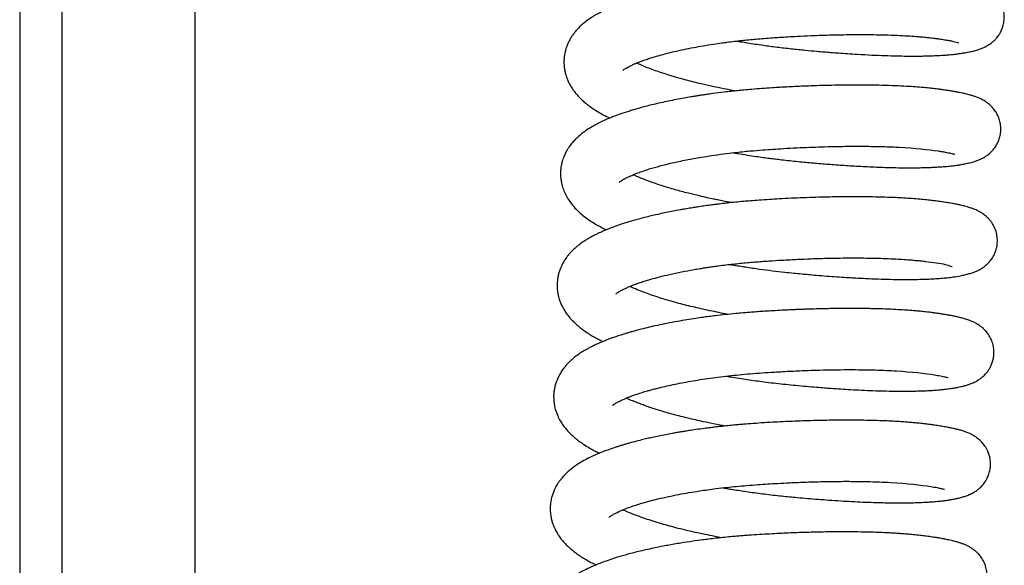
# Model space of a CAD drawing. Header units: inches. Extents: x 0 to 77643, y -44170 to 0.
# Tile 236 of 256: x 75413.5 to 75419.11, y -39659.9 to -39656.79. Entities that reach past the tile are written whole.
import ezdxf

# ---------------------------------------------------------------- set-up
doc = ezdxf.new("R2010")
doc.units = ezdxf.units.IN
doc.header["$MEASUREMENT"] = 0
doc.layers.add('FAKRO LOFT LADDERS', color=7, linetype='Continuous')

msp = doc.modelspace()

# ---------------------------------------------------------------- linework, layer by layer
at = {"layer": 'FAKRO LOFT LADDERS', "color": 7, "linetype": 'Continuous'}
for p, q in [((75413.74535, -39669.46651), (75413.74535, -39654.59972)), ((75414.50407, -39669.48233), (75414.50407, -39654.58923)), ((75413.50407, -39654.69864), (75413.50407, -39669.31737))]:
    msp.add_line(p, q, dxfattribs=at)
for points, knots in [([(75417.58936, -39656.91484), (75417.59692, -39656.91614), (75417.61726, -39656.9196), (75417.6521, -39656.92531), (75417.69541, -39656.93203), (75417.75153, -39656.94022), (75417.82049, -39656.94943), (75417.90013, -39656.95884), (75417.97594, -39656.9665), (75418.03844, -39656.97224), (75418.08691, -39656.9764), (75418.12838, -39656.97976), (75418.1728, -39656.98315), (75418.22382, -39656.98673), (75418.28712, -39656.99073), (75418.35942, -39656.99459), (75418.43396, -39656.99765), (75418.4998, -39656.99951), (75418.54836, -39657.00028), (75418.58378, -39657.0005), (75418.6097, -39657.00049), (75418.63471, -39657.0003), (75418.65918, -39656.99993), (75418.687, -39656.99928), (75418.72053, -39656.99813), (75418.7513, -39656.99656), (75418.7739, -39656.99507), (75418.78785, -39656.99402), (75418.80057, -39656.99297), (75418.81511, -39656.99163), (75418.83199, -39656.98987), (75418.85327, -39656.98732), (75418.87537, -39656.98408), (75418.8959, -39656.98058), (75418.91603, -39656.97672), (75418.93756, -39656.97192), (75418.96267, -39656.96509), (75418.98941, -39656.95571), (75419.01272, -39656.9444), (75419.02974, -39656.9339), (75419.04265, -39656.92452), (75419.05496, -39656.91407), (75419.06942, -39656.89931), (75419.08172, -39656.88344), (75419.09424, -39656.86289), (75419.1048, -39656.83878), (75419.11191, -39656.81111), (75419.11475, -39656.78143), (75419.11275, -39656.75337), (75419.1066, -39656.72708), (75419.09905, -39656.70695), (75419.08844, -39656.68617), (75419.07367, -39656.66461), (75419.05811, -39656.64803), (75419.04507, -39656.63674), (75419.03718, -39656.63064), (75419.0297, -39656.62535), (75419.02148, -39656.62), (75419.01127, -39656.6141), (75419.00289, -39656.60977), (75418.99407, -39656.6056), (75418.98115, -39656.59995), (75418.96188, -39656.59282), (75418.93726, -39656.58548), (75418.91332, -39656.57947), (75418.88918, -39656.57412), (75418.8655, -39656.5695), (75418.8421, -39656.56537), (75418.82165, -39656.56202), (75418.79931, -39656.55861), (75418.77443, -39656.55506), (75418.74842, -39656.55168), (75418.72435, -39656.54891), (75418.70021, -39656.54638), (75418.67281, -39656.5438), (75418.63648, -39656.54081), (75418.5897, -39656.53758), (75418.52975, -39656.53436), (75418.46009, -39656.53177), (75418.38764, -39656.53017), (75418.31797, -39656.52951), (75418.25368, -39656.52962), (75418.19228, -39656.53029), (75418.1344, -39656.53139), (75418.07996, -39656.53286), (75418.03125, -39656.5345), (75417.99025, -39656.53611), (75417.95296, -39656.53775), (75417.91677, -39656.5395), (75417.87646, -39656.54163), (75417.83085, -39656.54428), (75417.78204, -39656.5474), (75417.73571, -39656.55067), (75417.69312, -39656.55409), (75417.65169, -39656.55776), (75417.60867, -39656.56198), (75417.56692, -39656.56648), (75417.52713, -39656.57114), (75417.47976, -39656.5771), (75417.4344, -39656.58339), (75417.39543, -39656.58928), (75417.37227, -39656.59295), (75417.35294, -39656.59611), (75417.33348, -39656.59939), (75417.31164, -39656.60321), (75417.27613, -39656.60965), (75417.23006, -39656.61864), (75417.17072, -39656.63137), (75417.11061, -39656.64567), (75417.04853, -39656.66223), (75416.98708, -39656.68068), (75416.93424, -39656.69878), (75416.8847, -39656.71794), (75416.8414, -39656.73684), (75416.80212, -39656.75657), (75416.76796, -39656.7765), (75416.73916, -39656.79595), (75416.71243, -39656.81715), (75416.689, -39656.83914), (75416.67129, -39656.85889), (75416.65713, -39656.87729), (75416.64578, -39656.89415), (75416.63592, -39656.91137), (75416.6282, -39656.92734), (75416.62216, -39656.94184), (75416.61681, -39656.95698), (75416.61179, -39656.97532), (75416.60821, -39656.99313), (75416.60566, -39657.01305), (75416.60489, -39657.03288), (75416.60544, -39657.04997), (75416.60703, -39657.06733), (75416.61011, -39657.08604), (75416.61469, -39657.10456), (75416.62097, -39657.12422), (75416.63041, -39657.14746), (75416.64469, -39657.17424), (75416.66197, -39657.19978), (75416.68006, -39657.22199), (75416.6987, -39657.24177), (75416.71974, -39657.26119), (75416.73739, -39657.27568), (75416.76024, -39657.29271), (75416.78454, -39657.3091), (75416.81787, -39657.32912), (75416.84693, -39657.34436), (75416.86331, -39657.35235), (75416.86649, -39657.35388)], [0.153554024, 0.153554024, 0.153554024, 0.153554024, 0.153594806, 0.15366349, 0.153740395, 0.153825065, 0.153960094, 0.154102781, 0.154242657, 0.154358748, 0.15443401, 0.15450171, 0.15458204, 0.154676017, 0.154783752, 0.154937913, 0.155093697, 0.155232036, 0.155352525, 0.155413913, 0.155474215, 0.155534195, 0.155593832, 0.155655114, 0.155746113, 0.15585772, 0.155911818, 0.155945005, 0.155982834, 0.156028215, 0.156082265, 0.156146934, 0.156238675, 0.156314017, 0.156381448, 0.156484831, 0.156586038, 0.156709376, 0.156805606, 0.1568508, 0.15688927, 0.15692549, 0.156967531, 0.157019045, 0.157059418, 0.157116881, 0.157172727, 0.157225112, 0.15728775, 0.157334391, 0.157380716, 0.157418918, 0.157473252, 0.157542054, 0.157574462, 0.157600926, 0.157621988, 0.157650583, 0.157691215, 0.157728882, 0.157751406, 0.157780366, 0.157892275, 0.158011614, 0.158103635, 0.158190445, 0.15830042, 0.158367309, 0.158435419, 0.158503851, 0.158578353, 0.158658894, 0.158725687, 0.158774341, 0.158848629, 0.15893425, 0.159041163, 0.159178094, 0.159335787, 0.159482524, 0.159615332, 0.159740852, 0.159845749, 0.159954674, 0.160055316, 0.16013739, 0.160213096, 0.160271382, 0.160333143, 0.160402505, 0.160481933, 0.160571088, 0.160657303, 0.160724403, 0.160794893, 0.16087604, 0.160952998, 0.161018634, 0.161091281, 0.161211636, 0.161270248, 0.161311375, 0.161343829, 0.161381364, 0.161424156, 0.161471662, 0.161591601, 0.161702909, 0.161843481, 0.161984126, 0.162130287, 0.162291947, 0.162399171, 0.162542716, 0.162681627, 0.162777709, 0.162883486, 0.162986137, 0.163077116, 0.163164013, 0.163214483, 0.163273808, 0.163333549, 0.163379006, 0.163416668, 0.163466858, 0.163512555, 0.163555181, 0.163612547, 0.163669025, 0.163708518, 0.163748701, 0.163806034, 0.16385883, 0.163900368, 0.163972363, 0.164063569, 0.164153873, 0.164234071, 0.164311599, 0.164393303, 0.164479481, 0.164533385, 0.164618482, 0.164740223, 0.164856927, 0.164884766, 0.164884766, 0.164884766, 0.164884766]), ([(75416.93997, -39657.08272), (75416.93997, -39657.08272), (75416.94, -39657.08271), (75416.9426, -39657.08008), (75416.95462, -39657.07154), (75416.97163, -39657.06199), (75416.99001, -39657.05291), (75417.00538, -39657.0459), (75417.02453, -39657.03781), (75417.04685, -39657.0291), (75417.0728, -39657.01983), (75417.10325, -39657.00979), (75417.13824, -39656.99919), (75417.18159, -39656.98728), (75417.23168, -39656.97485), (75417.2866, -39656.96266), (75417.34272, -39656.95154), (75417.39907, -39656.94147), (75417.45207, -39656.93297), (75417.49749, -39656.9264), (75417.53676, -39656.92113), (75417.57515, -39656.91635), (75417.6168, -39656.91162), (75417.65838, -39656.90732), (75417.70066, -39656.90336), (75417.74585, -39656.8996), (75417.79086, -39656.89634), (75417.83615, -39656.89328), (75417.88316, -39656.89038), (75417.94264, -39656.88709), (75418.00764, -39656.88406), (75418.0727, -39656.88163), (75418.12988, -39656.87996), (75418.18686, -39656.87873), (75418.24884, -39656.87794), (75418.31677, -39656.87778), (75418.38608, -39656.87848), (75418.45484, -39656.88012), (75418.51809, -39656.88259), (75418.57467, -39656.88575), (75418.61754, -39656.88888), (75418.65314, -39656.89201), (75418.68438, -39656.89519), (75418.71343, -39656.89874), (75418.73585, -39656.90177), (75418.75225, -39656.90412), (75418.76606, -39656.9062), (75418.78156, -39656.90867), (75418.79939, -39656.91172), (75418.81785, -39656.91534), (75418.84111, -39656.92001), (75418.85579, -39656.92663), (75418.85444, -39656.92558)], [0.8373687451, 0.8373687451, 0.8373687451, 0.8373687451, 0.8373713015, 0.8375174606, 0.8376530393, 0.8377946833, 0.8378622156, 0.8379425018, 0.8380104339, 0.8381009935, 0.8381989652, 0.8382814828, 0.8383956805, 0.8385130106, 0.8386426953, 0.8387856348, 0.8389141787, 0.8390314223, 0.8391599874, 0.839254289, 0.8393155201, 0.8394013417, 0.8394869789, 0.8395645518, 0.839647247, 0.839734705, 0.8398272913, 0.8399074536, 0.8399957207, 0.8400978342, 0.8402499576, 0.8403715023, 0.8404777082, 0.8405878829, 0.8407130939, 0.8408566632, 0.8410146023, 0.8411646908, 0.8413257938, 0.8414707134, 0.8416004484, 0.841680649, 0.8417852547, 0.8418928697, 0.8419731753, 0.8420280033, 0.8420812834, 0.8421394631, 0.8422260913, 0.8423342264, 0.8424338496, 0.8427036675, 0.8427036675, 0.8427036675, 0.8427036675]), ([(75417.58092, -39657.19906), (75417.57636, -39657.19822), (75417.55434, -39657.19415), (75417.51097, -39657.18576), (75417.45104, -39657.17328), (75417.39161, -39657.15983), (75417.33901, -39657.14698), (75417.29225, -39657.13479), (75417.24532, -39657.12174), (75417.19923, -39657.10794), (75417.15546, -39657.09378), (75417.11685, -39657.08033), (75417.07999, -39657.06646), (75417.04669, -39657.05281), (75417.02716, -39657.044), (75417.01857, -39657.0399)], [0.8343453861, 0.8343453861, 0.8343453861, 0.8343453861, 0.8343729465, 0.8344789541, 0.8346115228, 0.8347491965, 0.83486484, 0.8349658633, 0.8350761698, 0.8352066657, 0.8353197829, 0.8354337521, 0.8355449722, 0.8356686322, 0.8357802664, 0.8357802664, 0.8357802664, 0.8357802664]), ([(75417.56992, -39657.55094), (75417.57772, -39657.55229), (75417.60455, -39657.55685), (75417.64753, -39657.5638), (75417.69649, -39657.57118), (75417.73834, -39657.57711), (75417.77468, -39657.58199), (75417.80961, -39657.58644), (75417.84797, -39657.59107), (75417.89174, -39657.596), (75417.95233, -39657.60221), (75418.02607, -39657.60904), (75418.11336, -39657.61633), (75418.20405, -39657.62293), (75418.30024, -39657.62876), (75418.39996, -39657.63335), (75418.48472, -39657.63578), (75418.55064, -39657.6366), (75418.59622, -39657.6366), (75418.63237, -39657.63617), (75418.66153, -39657.63552), (75418.6857, -39657.63475), (75418.71116, -39657.6337), (75418.7424, -39657.63204), (75418.77714, -39657.62953), (75418.81226, -39657.62608), (75418.84201, -39657.62231), (75418.86486, -39657.61866), (75418.8819, -39657.61561), (75418.89601, -39657.61285), (75418.91068, -39657.60964), (75418.92568, -39657.60592), (75418.94045, -39657.60176), (75418.95595, -39657.59671), (75418.97156, -39657.59058), (75418.98565, -39657.58418), (75419.00306, -39657.57467), (75419.02033, -39657.56309), (75419.04108, -39657.54532), (75419.05952, -39657.52368), (75419.07442, -39657.49978), (75419.08552, -39657.47395), (75419.09193, -39657.44832), (75419.09451, -39657.42529), (75419.09441, -39657.40307), (75419.09089, -39657.37765), (75419.08353, -39657.35209), (75419.07107, -39657.32546), (75419.05413, -39657.30064), (75419.03762, -39657.28322), (75419.02464, -39657.27214), (75419.01714, -39657.2664), (75419.0106, -39657.26178), (75418.99857, -39657.25387), (75418.98217, -39657.245), (75418.96395, -39657.23703), (75418.94775, -39657.23094), (75418.93104, -39657.2255), (75418.91465, -39657.22086), (75418.90012, -39657.21716), (75418.88693, -39657.21405), (75418.87301, -39657.211), (75418.85733, -39657.20781), (75418.83943, -39657.20442), (75418.81877, -39657.20082), (75418.79504, -39657.19699), (75418.76996, -39657.19327), (75418.74643, -39657.19002), (75418.72219, -39657.18697), (75418.69237, -39657.18361), (75418.6535, -39657.17985), (75418.6073, -39657.17615), (75418.5541, -39657.17271), (75418.49063, -39657.16961), (75418.41906, -39657.16726), (75418.34644, -39657.16596), (75418.28072, -39657.16558), (75418.22078, -39657.16581), (75418.16118, -39657.16655), (75418.09575, -39657.16791), (75418.0318, -39657.16983), (75417.97225, -39657.1721), (75417.92204, -39657.17434), (75417.87644, -39657.17665), (75417.8328, -39657.17909), (75417.78552, -39657.18198), (75417.73216, -39657.18553), (75417.67898, -39657.18968), (75417.63307, -39657.19377), (75417.5943, -39657.19756), (75417.55668, -39657.20153), (75417.50952, -39657.20693), (75417.46259, -39657.21288), (75417.42239, -39657.21846), (75417.39623, -39657.22229), (75417.37421, -39657.22563), (75417.35151, -39657.22921), (75417.32292, -39657.23391), (75417.28661, -39657.2402), (75417.24404, -39657.24812), (75417.18497, -39657.25997), (75417.11758, -39657.27509), (75417.04662, -39657.29337), (75416.99622, -39657.30805), (75416.96021, -39657.31948), (75416.92907, -39657.32994), (75416.89924, -39657.34077), (75416.87134, -39657.35176), (75416.84561, -39657.36251), (75416.81792, -39657.37502), (75416.78845, -39657.38974), (75416.75892, -39657.40613), (75416.72921, -39657.42516), (75416.70106, -39657.44637), (75416.67784, -39657.46695), (75416.65744, -39657.48822), (75416.64167, -39657.50758), (75416.62864, -39657.52643), (75416.61767, -39657.54483), (75416.60654, -39657.56732), (75416.59746, -39657.59159), (75416.59144, -39657.61448), (75416.5877, -39657.63514), (75416.58568, -39657.65517), (75416.58538, -39657.67368), (75416.58608, -39657.68874), (75416.58771, -39657.70537), (75416.59102, -39657.72466), (75416.59618, -39657.74439), (75416.60177, -39657.76098), (75416.60785, -39657.77612), (75416.61965, -39657.80116), (75416.63914, -39657.83247), (75416.66731, -39657.86624), (75416.69541, -39657.8935), (75416.72491, -39657.91749), (75416.75308, -39657.93747), (75416.78214, -39657.95571), (75416.81015, -39657.97145), (75416.83102, -39657.98223), (75416.84327, -39657.98822), (75416.84686, -39657.98995)], [0.166405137, 0.166405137, 0.166405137, 0.166405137, 0.166447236, 0.166549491, 0.166634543, 0.16670666, 0.166770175, 0.166825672, 0.166890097, 0.166971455, 0.167055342, 0.167208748, 0.167361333, 0.167523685, 0.16770619, 0.167905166, 0.168113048, 0.168237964, 0.168345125, 0.168432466, 0.168502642, 0.168566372, 0.168622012, 0.168708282, 0.168828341, 0.168934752, 0.169038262, 0.169130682, 0.169183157, 0.169240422, 0.169309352, 0.169364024, 0.169429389, 0.169504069, 0.169562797, 0.169610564, 0.169668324, 0.169728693, 0.16979783, 0.169857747, 0.169913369, 0.16996916, 0.170024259, 0.170063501, 0.170108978, 0.170151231, 0.170206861, 0.170265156, 0.170326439, 0.170395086, 0.170428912, 0.17045359, 0.170471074, 0.170494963, 0.170583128, 0.170652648, 0.170718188, 0.170793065, 0.170871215, 0.170926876, 0.17097848, 0.171033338, 0.17109187, 0.171157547, 0.171228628, 0.171306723, 0.171390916, 0.171461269, 0.171512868, 0.171594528, 0.171701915, 0.171811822, 0.17193149, 0.172071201, 0.172229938, 0.172378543, 0.172503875, 0.172608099, 0.172715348, 0.172832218, 0.172962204, 0.173056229, 0.173146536, 0.173225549, 0.17329457, 0.173374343, 0.173472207, 0.173573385, 0.173653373, 0.173714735, 0.173779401, 0.173854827, 0.17396992, 0.174035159, 0.174077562, 0.17411653, 0.174159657, 0.17420697, 0.174281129, 0.17437169, 0.174460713, 0.174642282, 0.17480095, 0.174941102, 0.175004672, 0.17507188, 0.17518199, 0.175246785, 0.175307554, 0.175406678, 0.175499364, 0.175589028, 0.175703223, 0.175801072, 0.175899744, 0.175974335, 0.176056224, 0.176112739, 0.176167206, 0.176233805, 0.176315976, 0.176375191, 0.176421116, 0.176481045, 0.176532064, 0.176565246, 0.176600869, 0.176663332, 0.176720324, 0.176763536, 0.176804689, 0.176853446, 0.176993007, 0.177114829, 0.177234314, 0.177340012, 0.17743713, 0.177544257, 0.177627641, 0.17770385, 0.177735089, 0.177735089, 0.177735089, 0.177735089]), ([(75416.92039, -39657.71881), (75416.9204, -39657.71882), (75416.92105, -39657.71813), (75416.92466, -39657.71503), (75416.93302, -39657.70912), (75416.94381, -39657.70267), (75416.9587, -39657.69469), (75416.979, -39657.68491), (75417.00127, -39657.67535), (75417.02894, -39657.66455), (75417.05735, -39657.65444), (75417.08932, -39657.64412), (75417.1201, -39657.63494), (75417.15163, -39657.6262), (75417.18633, -39657.61727), (75417.22262, -39657.60863), (75417.2616, -39657.60001), (75417.30162, -39657.59183), (75417.34478, -39657.5837), (75417.39246, -39657.57542), (75417.44936, -39657.56647), (75417.51198, -39657.55776), (75417.58532, -39657.54884), (75417.65949, -39657.54122), (75417.73298, -39657.53512), (75417.79615, -39657.53068), (75417.86143, -39657.52654), (75417.93128, -39657.52274), (75418.00315, -39657.51953), (75418.07467, -39657.51699), (75418.1538, -39657.51497), (75418.24476, -39657.51379), (75418.34105, -39657.51406), (75418.433, -39657.51603), (75418.5822, -39657.52205), (75418.68934, -39657.53336), (75418.7581, -39657.54411), (75418.7774, -39657.54739), (75418.79432, -39657.55059), (75418.80895, -39657.55367), (75418.82122, -39657.55658), (75418.8298, -39657.55901), (75418.83198, -39657.55975), (75418.83213, -39657.55982), (75418.83214, -39657.55982)], [0.8245435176, 0.8245435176, 0.8245435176, 0.8245435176, 0.8246117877, 0.8247044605, 0.8248020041, 0.8248916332, 0.82497976, 0.825074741, 0.8251939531, 0.8252689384, 0.8253884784, 0.8254897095, 0.8255742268, 0.8256610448, 0.8257544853, 0.8258508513, 0.8259368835, 0.8260389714, 0.8261315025, 0.8262299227, 0.826352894, 0.8264944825, 0.8266173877, 0.8267959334, 0.8269326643, 0.827044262, 0.8271605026, 0.8273082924, 0.827446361, 0.8275769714, 0.8277271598, 0.8279162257, 0.828132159, 0.8283402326, 0.8285376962, 0.8292159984, 0.8293004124, 0.8293901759, 0.8294829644, 0.8295685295, 0.8296608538, 0.8297776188, 0.8298555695, 0.8298654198, 0.8298654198, 0.8298654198, 0.8298654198]), ([(75417.56134, -39657.83514), (75417.55989, -39657.83488), (75417.54373, -39657.8319), (75417.51706, -39657.82684), (75417.48374, -39657.82019), (75417.45298, -39657.81383), (75417.41809, -39657.80632), (75417.36995, -39657.79541), (75417.30807, -39657.78034), (75417.23709, -39657.76129), (75417.17031, -39657.74126), (75417.10864, -39657.7207), (75417.05516, -39657.70069), (75417.01897, -39657.68538), (75417.00239, -39657.67761), (75416.9991, -39657.67604)], [0.8215262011, 0.8215262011, 0.8215262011, 0.8215262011, 0.8215349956, 0.8216239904, 0.8216888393, 0.8217412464, 0.8218172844, 0.8219110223, 0.8220541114, 0.8222332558, 0.8224156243, 0.8225668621, 0.8227512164, 0.822917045, 0.8229596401, 0.8229596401, 0.8229596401, 0.8229596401]), ([(75417.55063, -39658.18708), (75417.55614, -39658.18803), (75417.58576, -39658.19309), (75417.64185, -39658.20214), (75417.7168, -39658.21307), (75417.79141, -39658.22283), (75417.85642, -39658.23041), (75417.91231, -39658.23624), (75417.95717, -39658.24053), (75418.00066, -39658.24452), (75418.04859, -39658.24866), (75418.1025, -39658.253), (75418.15956, -39658.25719), (75418.21167, -39658.26064), (75418.25822, -39658.26341), (75418.30144, -39658.26573), (75418.34719, -39658.26787), (75418.40286, -39658.27005), (75418.465, -39658.2718), (75418.52794, -39658.27271), (75418.58305, -39658.27268), (75418.63111, -39658.27195), (75418.67425, -39658.27061), (75418.7152, -39658.26862), (75418.7536, -39658.26594), (75418.78884, -39658.26261), (75418.82656, -39658.25792), (75418.85934, -39658.25244), (75418.88984, -39658.24614), (75418.90951, -39658.24116), (75418.9251, -39658.23647), (75418.93663, -39658.23261), (75418.94953, -39658.22769), (75418.96194, -39658.2222), (75418.97446, -39658.21578), (75418.98593, -39658.20905), (75418.99774, -39658.20105), (75419.00944, -39658.19179), (75419.0208, -39658.18137), (75419.03354, -39658.16751), (75419.04748, -39658.1487), (75419.06128, -39658.12258), (75419.07036, -39658.09466), (75419.07492, -39658.06658), (75419.07496, -39658.03728), (75419.06986, -39658.00568), (75419.05977, -39657.97802), (75419.04794, -39657.95648), (75419.03727, -39657.94097), (75419.0271, -39657.92897), (75419.01849, -39657.92019), (75419.01073, -39657.913), (75419.00247, -39657.90611), (75418.98926, -39657.89646), (75418.97508, -39657.88776), (75418.96054, -39657.88026), (75418.94747, -39657.87447), (75418.93431, -39657.86926), (75418.92044, -39657.86443), (75418.90469, -39657.85963), (75418.88708, -39657.85482), (75418.86629, -39657.84981), (75418.8415, -39657.84458), (75418.81484, -39657.83957), (75418.7866, -39657.83481), (75418.75776, -39657.83042), (75418.72994, -39657.8265), (75418.70194, -39657.82296), (75418.66981, -39657.81939), (75418.63212, -39657.81579), (75418.58827, -39657.81229), (75418.54153, -39657.80924), (75418.48989, -39657.80657), (75418.43096, -39657.80429), (75418.3633, -39657.80258), (75418.29253, -39657.80174), (75418.22545, -39657.80173), (75418.16418, -39657.8023), (75418.10374, -39657.80337), (75418.03926, -39657.80503), (75417.97063, -39657.80742), (75417.90041, -39657.81048), (75417.8359, -39657.81383), (75417.77443, -39657.81751), (75417.72, -39657.8211), (75417.67069, -39657.82486), (75417.62608, -39657.82869), (75417.58248, -39657.83283), (75417.54571, -39657.83669), (75417.5181, -39657.8398), (75417.50022, -39657.84188), (75417.48254, -39657.84402), (75417.46161, -39657.84663), (75417.43403, -39657.85022), (75417.40044, -39657.85487), (75417.36716, -39657.85977), (75417.34062, -39657.86391), (75417.32069, -39657.86714), (75417.30376, -39657.86996), (75417.28579, -39657.87304), (75417.24655, -39657.87999), (75417.18674, -39657.89149), (75417.10972, -39657.90842), (75417.04759, -39657.92403), (75416.99965, -39657.93739), (75416.96626, -39657.9474), (75416.93214, -39657.9583), (75416.89871, -39657.96982), (75416.86868, -39657.98112), (75416.84613, -39657.99016), (75416.82367, -39657.99966), (75416.79921, -39658.01075), (75416.77458, -39658.02294), (75416.75269, -39658.03473), (75416.73289, -39658.04639), (75416.71345, -39658.05895), (75416.69427, -39658.07269), (75416.67557, -39658.08764), (75416.6574, -39658.10404), (75416.64182, -39658.12012), (75416.62915, -39658.13493), (75416.61719, -39658.15052), (75416.60466, -39658.16928), (75416.59366, -39658.18942), (75416.58586, -39658.20688), (75416.58033, -39658.22134), (75416.57491, -39658.2383), (75416.57024, -39658.25814), (75416.56742, -39658.27725), (75416.56606, -39658.29422), (75416.56585, -39658.31112), (75416.56639, -39658.32283), (75416.56759, -39658.3363), (75416.5698, -39658.35189), (75416.57348, -39658.36906), (75416.57874, -39658.38729), (75416.58538, -39658.40561), (75416.59542, -39658.4279), (75416.60907, -39658.45202), (75416.62533, -39658.47515), (75416.64072, -39658.49378), (75416.65555, -39658.50974), (75416.67128, -39658.52494), (75416.6859, -39658.53774), (75416.70356, -39658.55194), (75416.72319, -39658.5664), (75416.7482, -39658.58299), (75416.7713, -39658.59675), (75416.7925, -39658.60848), (75416.81004, -39658.61761), (75416.82229, -39658.62363), (75416.82731, -39658.62605)], [0.179255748, 0.179255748, 0.179255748, 0.179255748, 0.179285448, 0.179415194, 0.179555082, 0.179681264, 0.179807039, 0.179896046, 0.179975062, 0.180043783, 0.180126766, 0.180231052, 0.180334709, 0.180439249, 0.180521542, 0.180599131, 0.180689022, 0.180791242, 0.1809361, 0.181079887, 0.181208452, 0.181322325, 0.181435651, 0.181546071, 0.181662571, 0.181773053, 0.181881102, 0.182038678, 0.182146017, 0.182254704, 0.18229854, 0.182344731, 0.182400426, 0.182454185, 0.182491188, 0.182532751, 0.182573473, 0.182608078, 0.182642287, 0.182681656, 0.182732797, 0.182795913, 0.182850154, 0.182905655, 0.182959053, 0.183018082, 0.183090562, 0.183129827, 0.183168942, 0.183210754, 0.183232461, 0.183253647, 0.183289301, 0.183322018, 0.183376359, 0.183441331, 0.183492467, 0.183534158, 0.183607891, 0.183675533, 0.183737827, 0.183836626, 0.183932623, 0.184026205, 0.184125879, 0.184219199, 0.18429863, 0.184373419, 0.184455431, 0.184556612, 0.184662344, 0.184774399, 0.184880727, 0.185005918, 0.18515015, 0.185293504, 0.185420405, 0.185530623, 0.18563303, 0.185749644, 0.185876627, 0.185996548, 0.186118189, 0.186213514, 0.186317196, 0.186402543, 0.186472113, 0.186552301, 0.186633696, 0.186668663, 0.186700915, 0.186730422, 0.186764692, 0.18681508, 0.186881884, 0.186951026, 0.187002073, 0.18703284, 0.187064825, 0.187099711, 0.187137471, 0.18729597, 0.187459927, 0.187624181, 0.187712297, 0.18779569, 0.187865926, 0.187975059, 0.1880565, 0.188113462, 0.188167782, 0.188253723, 0.188336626, 0.188403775, 0.188467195, 0.188535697, 0.188605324, 0.188673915, 0.188746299, 0.188817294, 0.188869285, 0.188914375, 0.188983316, 0.189057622, 0.189102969, 0.189138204, 0.189183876, 0.189244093, 0.189297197, 0.189336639, 0.189375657, 0.189414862, 0.189443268, 0.189484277, 0.189538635, 0.189582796, 0.189636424, 0.189696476, 0.189784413, 0.189868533, 0.189937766, 0.189994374, 0.190057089, 0.190125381, 0.19017663, 0.190248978, 0.190343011, 0.190426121, 0.190477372, 0.190542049, 0.190586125, 0.190586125, 0.190586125, 0.190586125]), ([(75416.90078, -39658.35492), (75416.90078, -39658.35492), (75416.9008, -39658.35494), (75416.90372, -39658.35197), (75416.917, -39658.34266), (75416.93787, -39658.33134), (75416.95708, -39658.32216), (75416.97509, -39658.31425), (75416.99564, -39658.30588), (75417.02015, -39658.29673), (75417.0463, -39658.28774), (75417.07336, -39658.27911), (75417.10711, -39658.2691), (75417.15024, -39658.25737), (75417.20833, -39658.2433), (75417.27424, -39658.22926), (75417.33295, -39658.21834), (75417.37792, -39658.21077), (75417.40678, -39658.20619), (75417.43243, -39658.20233), (75417.45851, -39658.19858), (75417.4902, -39658.19427), (75417.54041, -39658.18791), (75417.60899, -39658.1803), (75417.69105, -39658.17284), (75417.77048, -39658.16713), (75417.85197, -39658.16199), (75417.93143, -39658.15785), (75418.00422, -39658.15483), (75418.06424, -39658.15286), (75418.12058, -39658.15143), (75418.18174, -39658.15039), (75418.24757, -39658.14993), (75418.31386, -39658.15023), (75418.37814, -39658.15129), (75418.43927, -39658.15312), (75418.49501, -39658.1556), (75418.54358, -39658.15849), (75418.58321, -39658.16145), (75418.61422, -39658.16422), (75418.63981, -39658.16681), (75418.70421, -39658.1744), (75418.77667, -39658.183), (75418.82107, -39658.2017), (75418.81642, -39658.1984)], [0.811716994, 0.811716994, 0.811716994, 0.811716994, 0.8117194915, 0.8118612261, 0.8120314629, 0.812163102, 0.8122506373, 0.8123167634, 0.8124036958, 0.812495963, 0.8125818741, 0.8126726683, 0.812747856, 0.8128805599, 0.8130292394, 0.8131933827, 0.8133520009, 0.8134251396, 0.813485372, 0.8135369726, 0.8135877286, 0.8136482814, 0.8137322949, 0.8138929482, 0.8140567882, 0.8142115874, 0.8143517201, 0.8145255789, 0.814669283, 0.8147745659, 0.8148782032, 0.815004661, 0.8151448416, 0.8152865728, 0.8154294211, 0.815572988, 0.8157130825, 0.8158397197, 0.8159527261, 0.816043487, 0.816114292, 0.816193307, 0.8166748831, 0.8170560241, 0.8170560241, 0.8170560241, 0.8170560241]), ([(75417.54238, -39658.47134), (75417.52871, -39658.46884), (75417.47969, -39658.45961), (75417.39852, -39658.44281), (75417.30346, -39658.4204), (75417.21519, -39658.39684), (75417.14288, -39658.3749), (75417.08606, -39658.35559), (75417.04125, -39658.33886), (75417.00608, -39658.32438), (75416.98641, -39658.3154), (75416.97928, -39658.312)], [0.808692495, 0.808692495, 0.808692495, 0.808692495, 0.8087752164, 0.8089912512, 0.8091994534, 0.8094036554, 0.8096158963, 0.8097594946, 0.8098892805, 0.8100358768, 0.8101283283, 0.8101283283, 0.8101283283, 0.8101283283]), ([(75417.53134, -39658.82322), (75417.54319, -39658.82526), (75417.58634, -39658.83254), (75417.66159, -39658.84421), (75417.74394, -39658.85541), (75417.81297, -39658.86376), (75417.86925, -39658.86997), (75417.92733, -39658.87568), (75417.98566, -39658.88104), (75418.03997, -39658.88566), (75418.08616, -39658.88931), (75418.12803, -39658.8924), (75418.17277, -39658.89549), (75418.22649, -39658.89884), (75418.28709, -39658.90213), (75418.35036, -39658.90494), (75418.41261, -39658.90705), (75418.47173, -39658.90835), (75418.5246, -39658.90883), (75418.57016, -39658.90867), (75418.60868, -39658.90806), (75418.64391, -39658.90706), (75418.67764, -39658.90564), (75418.71214, -39658.90363), (75418.74184, -39658.9013), (75418.76498, -39658.89903), (75418.78129, -39658.89718), (75418.79608, -39658.8953), (75418.81258, -39658.89295), (75418.83125, -39658.88989), (75418.84998, -39658.88643), (75418.86506, -39658.88326), (75418.87621, -39658.88065), (75418.88508, -39658.87842), (75418.89588, -39658.87548), (75418.90799, -39658.87183), (75418.92347, -39658.86637), (75418.93609, -39658.86112), (75418.94716, -39658.85589), (75418.95907, -39658.84955), (75418.97219, -39658.84146), (75418.98893, -39658.82894), (75419.00635, -39658.81274), (75419.02199, -39658.79337), (75419.03368, -39658.77411), (75419.04247, -39658.75564), (75419.04928, -39658.73559), (75419.05305, -39658.71688), (75419.05465, -39658.70348), (75419.05537, -39658.68973), (75419.05479, -39658.67049), (75419.05088, -39658.64441), (75419.04002, -39658.61308), (75419.02527, -39658.58699), (75419.00947, -39658.56684), (75418.99571, -39658.55302), (75418.98283, -39658.54205), (75418.96761, -39658.53106), (75418.94972, -39658.52056), (75418.92812, -39658.51039), (75418.91002, -39658.50359), (75418.89066, -39658.4973), (75418.87447, -39658.49274), (75418.85866, -39658.48877), (75418.84667, -39658.48598), (75418.83541, -39658.48351), (75418.82389, -39658.48113), (75418.81034, -39658.47848), (75418.79243, -39658.47519), (75418.77123, -39658.4716), (75418.74917, -39658.46816), (75418.72841, -39658.46512), (75418.7062, -39658.46204), (75418.68012, -39658.45878), (75418.65094, -39658.45557), (75418.62209, -39658.45279), (75418.59134, -39658.45015), (75418.55501, -39658.44743), (75418.50712, -39658.44448), (75418.45075, -39658.4418), (75418.38227, -39658.4395), (75418.3055, -39658.43805), (75418.21927, -39658.43767), (75418.14793, -39658.43831), (75418.09094, -39658.43936), (75418.05165, -39658.44028), (75418.01386, -39658.44137), (75417.98058, -39658.44249), (75417.95405, -39658.44348), (75417.93065, -39658.44442), (75417.90435, -39658.44555), (75417.86741, -39658.44728), (75417.82212, -39658.44963), (75417.77402, -39658.45242), (75417.73034, -39658.45521), (75417.69178, -39658.45785), (75417.65745, -39658.46047), (75417.62238, -39658.46339), (75417.57789, -39658.46742), (75417.52551, -39658.47276), (75417.47423, -39658.47866), (75417.43249, -39658.48391), (75417.39465, -39658.489), (75417.35265, -39658.49505), (75417.30369, -39658.50269), (75417.24865, -39658.51208), (75417.19237, -39658.52267), (75417.1391, -39658.5337), (75417.09038, -39658.5447), (75417.0505, -39658.55447), (75417.01791, -39658.56301), (75416.99337, -39658.56977), (75416.97188, -39658.57595), (75416.95025, -39658.58244), (75416.92663, -39658.58984), (75416.90081, -39658.5984), (75416.87621, -39658.60707), (75416.8539, -39658.61539), (75416.83355, -39658.62339), (75416.80959, -39658.63334), (75416.78336, -39658.64506), (75416.75816, -39658.65742), (75416.73315, -39658.67073), (75416.71066, -39658.684), (75416.68694, -39658.69977), (75416.66455, -39658.71659), (75416.64664, -39658.73191), (75416.62969, -39658.74834), (75416.61605, -39658.7632), (75416.602, -39658.7805), (75416.58783, -39658.80085), (75416.57532, -39658.82289), (75416.56584, -39658.84372), (75416.55819, -39658.86456), (75416.55249, -39658.88537), (75416.54902, -39658.90462), (75416.54738, -39658.91885), (75416.54658, -39658.93034), (75416.54622, -39658.94393), (75416.54677, -39658.96054), (75416.54932, -39658.98402), (75416.55575, -39659.01448), (75416.56783, -39659.04794), (75416.58375, -39659.07873), (75416.60264, -39659.10754), (75416.62367, -39659.13322), (75416.64732, -39659.15721), (75416.66992, -39659.17704), (75416.6937, -39659.19544), (75416.72114, -39659.21438), (75416.74832, -39659.23099), (75416.7756, -39659.24606), (75416.79418, -39659.25555), (75416.80519, -39659.26091), (75416.80798, -39659.26225)], [0.192107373, 0.192107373, 0.192107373, 0.192107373, 0.192171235, 0.192339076, 0.192507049, 0.192604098, 0.192701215, 0.192802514, 0.192909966, 0.19301055, 0.193093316, 0.193160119, 0.193239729, 0.193340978, 0.19346239, 0.193588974, 0.193717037, 0.193846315, 0.193969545, 0.194074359, 0.194169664, 0.194255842, 0.194347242, 0.194442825, 0.194550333, 0.19461612, 0.194665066, 0.194709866, 0.194764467, 0.194837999, 0.194918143, 0.194986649, 0.195027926, 0.195060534, 0.195101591, 0.19516575, 0.195228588, 0.195280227, 0.195317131, 0.195352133, 0.195406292, 0.19545136, 0.195509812, 0.195571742, 0.195609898, 0.195646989, 0.19569418, 0.19573053, 0.195753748, 0.195780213, 0.19580764, 0.195864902, 0.195932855, 0.195996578, 0.196052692, 0.196096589, 0.196133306, 0.196179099, 0.196251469, 0.196327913, 0.196431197, 0.196489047, 0.196585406, 0.196638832, 0.196686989, 0.196731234, 0.196772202, 0.196818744, 0.196883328, 0.19696573, 0.197034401, 0.197095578, 0.197156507, 0.197228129, 0.197314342, 0.197390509, 0.197449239, 0.197542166, 0.197651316, 0.197778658, 0.197912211, 0.198080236, 0.198237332, 0.198406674, 0.198475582, 0.198547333, 0.198618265, 0.198677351, 0.198723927, 0.198758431, 0.198800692, 0.198862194, 0.198952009, 0.199037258, 0.199113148, 0.199180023, 0.19923894, 0.199293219, 0.199364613, 0.199474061, 0.199572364, 0.199641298, 0.19970276, 0.199780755, 0.199875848, 0.199981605, 0.200100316, 0.200212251, 0.200311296, 0.200411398, 0.200476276, 0.200533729, 0.200583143, 0.200629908, 0.20068919, 0.200760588, 0.200829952, 0.200884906, 0.200944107, 0.201001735, 0.201093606, 0.201181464, 0.201241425, 0.201337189, 0.201411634, 0.201487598, 0.201572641, 0.201630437, 0.201689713, 0.201747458, 0.201820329, 0.201897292, 0.201956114, 0.20200647, 0.202074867, 0.202126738, 0.202160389, 0.202187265, 0.202216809, 0.202266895, 0.202317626, 0.202402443, 0.202513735, 0.202605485, 0.202689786, 0.20280553, 0.202894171, 0.202984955, 0.203069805, 0.20315707, 0.203269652, 0.203340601, 0.203413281, 0.203437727, 0.203437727, 0.203437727, 0.203437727]), ([(75416.88114, -39658.99108), (75416.88119, -39658.99102), (75416.88171, -39658.9905), (75416.88441, -39658.98808), (75416.89081, -39658.98341), (75416.89739, -39658.97912), (75416.90957, -39658.97212), (75416.92325, -39658.96503), (75416.94197, -39658.95617), (75416.96157, -39658.9478), (75416.9802, -39658.94044), (75416.99886, -39658.93348), (75417.02231, -39658.92528), (75417.05035, -39658.91623), (75417.07813, -39658.90796), (75417.10264, -39658.90108), (75417.14564, -39658.88964), (75417.21441, -39658.87339), (75417.31385, -39658.85388), (75417.42387, -39658.83622), (75417.54192, -39658.82111), (75417.66958, -39658.8087), (75417.7906, -39658.80047), (75417.90148, -39658.79436), (75417.98812, -39658.79073), (75418.06751, -39658.78826), (75418.14321, -39658.78667), (75418.22374, -39658.78596), (75418.30328, -39658.78636), (75418.37671, -39658.7878), (75418.44202, -39658.79009), (75418.57293, -39658.79666), (75418.67055, -39658.8082), (75418.73384, -39658.8188), (75418.75094, -39658.82193), (75418.76662, -39658.82513), (75418.7808, -39658.8284), (75418.79073, -39658.8312), (75418.79286, -39658.83193), (75418.79296, -39658.83198)], [0.7988880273, 0.7988880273, 0.7988880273, 0.7988880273, 0.7989353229, 0.7990170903, 0.7990906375, 0.7991645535, 0.7992493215, 0.7993283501, 0.7994206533, 0.7995159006, 0.7995803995, 0.7996378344, 0.7997189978, 0.7998239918, 0.7999023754, 0.7999624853, 0.8000323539, 0.8002527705, 0.8004816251, 0.8007166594, 0.800956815, 0.8011992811, 0.8014662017, 0.8016525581, 0.801837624, 0.8019688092, 0.8021204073, 0.8022920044, 0.8024656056, 0.8026303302, 0.8027856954, 0.8029294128, 0.8036185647, 0.8036963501, 0.8037833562, 0.8038782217, 0.8039735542, 0.8041041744, 0.8041942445, 0.8041942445, 0.8041942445, 0.8041942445]), ([(75417.52243, -39659.10736), (75417.50296, -39659.10379), (75417.46105, -39659.0958), (75417.38986, -39659.0811), (75417.31097, -39659.06308), (75417.2272, -39659.04164), (75417.1615, -39659.02272), (75417.11185, -39659.007), (75417.07833, -39658.9957), (75417.04867, -39658.98506), (75417.02179, -39658.97483), (75416.99345, -39658.96334), (75416.97366, -39658.9547), (75416.96213, -39658.94926), (75416.96024, -39658.94836)], [0.7958489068, 0.7958489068, 0.7958489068, 0.7958489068, 0.7959666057, 0.7961047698, 0.7962953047, 0.796480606, 0.7966827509, 0.7967847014, 0.7968794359, 0.7969674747, 0.7970517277, 0.797137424, 0.7972575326, 0.797281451, 0.797281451, 0.797281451, 0.797281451]), ([(75417.51123, -39659.45921), (75417.51369, -39659.45963), (75417.52401, -39659.46141), (75417.54614, -39659.46513), (75417.57945, -39659.47054), (75417.61665, -39659.47628), (75417.67344, -39659.48462), (75417.74905, -39659.49473), (75417.84276, -39659.50551), (75417.92497, -39659.51342), (75417.99418, -39659.51957), (75418.05419, -39659.52447), (75418.11673, -39659.52913), (75418.18057, -39659.53336), (75418.24612, -39659.53712), (75418.30869, -39659.54012), (75418.36789, -39659.54235), (75418.42041, -39659.54378), (75418.46632, -39659.54458), (75418.50707, -39659.54488), (75418.5442, -39659.54479), (75418.57997, -39659.54433), (75418.62225, -39659.54328), (75418.66106, -39659.54162), (75418.69193, -39659.53968), (75418.71101, -39659.53826), (75418.72742, -39659.53687), (75418.74284, -39659.53537), (75418.75812, -39659.53369), (75418.77301, -39659.53186), (75418.78999, -39659.52949), (75418.81109, -39659.5261), (75418.83282, -39659.52208), (75418.85205, -39659.51789), (75418.87024, -39659.51333), (75418.88689, -39659.5085), (75418.9091, -39659.50063), (75418.92851, -39659.49178), (75418.94481, -39659.48244), (75418.95747, -39659.47407), (75418.9695, -39659.46465), (75418.97948, -39659.45552), (75418.98748, -39659.4473), (75418.99611, -39659.43718), (75419.00721, -39659.4223), (75419.02122, -39659.39739), (75419.03099, -39659.36779), (75419.03577, -39659.33889), (75419.03583, -39659.31354), (75419.03296, -39659.29144), (75419.02819, -39659.27123), (75419.01871, -39659.24595), (75419.00553, -39659.22281), (75418.98775, -39659.20028), (75418.9694, -39659.18277), (75418.95367, -39659.17106), (75418.94235, -39659.16388), (75418.93401, -39659.15907), (75418.92657, -39659.15511), (75418.91731, -39659.15059), (75418.90592, -39659.14566), (75418.89698, -39659.14219), (75418.88696, -39659.13856), (75418.87572, -39659.13488), (75418.86588, -39659.13195), (75418.85522, -39659.12898), (75418.84372, -39659.12598), (75418.82936, -39659.12255), (75418.8146, -39659.11933), (75418.79829, -39659.11599), (75418.77711, -39659.112), (75418.74954, -39659.10731), (75418.7221, -39659.10311), (75418.69568, -39659.09935), (75418.67184, -39659.09624), (75418.64928, -39659.09362), (75418.62804, -39659.09136), (75418.60689, -39659.08929), (75418.58343, -39659.08722), (75418.55644, -39659.08506), (75418.52224, -39659.08266), (75418.48031, -39659.08021), (75418.43034, -39659.07789), (75418.37467, -39659.07597), (75418.31538, -39659.07465), (75418.25785, -39659.074), (75418.20601, -39659.07388), (75418.15483, -39659.07415), (75418.10157, -39659.07483), (75418.04203, -39659.07606), (75417.98156, -39659.07781), (75417.92323, -39659.07996), (75417.86664, -39659.08243), (75417.80879, -39659.08535), (75417.7469, -39659.08894), (75417.68651, -39659.09287), (75417.63728, -39659.09658), (75417.59842, -39659.09987), (75417.56552, -39659.10287), (75417.531, -39659.10628), (75417.49741, -39659.10987), (75417.46716, -39659.11332), (75417.43685, -39659.11697), (75417.40019, -39659.12165), (75417.35928, -39659.1273), (75417.32129, -39659.13297), (75417.29277, -39659.13747), (75417.26962, -39659.14128), (75417.24662, -39659.1452), (75417.21767, -39659.15035), (75417.18338, -39659.15678), (75417.14592, -39659.16428), (75417.11095, -39659.17174), (75417.07803, -39659.17917), (75417.04393, -39659.18732), (75417.0088, -39659.19626), (75416.97807, -39659.20463), (75416.9534, -39659.21172), (75416.93359, -39659.21764), (75416.91452, -39659.22357), (75416.88764, -39659.23229), (75416.84766, -39659.24615), (75416.79719, -39659.26591), (75416.7498, -39659.28753), (75416.70611, -39659.31056), (75416.66505, -39659.33674), (75416.6272, -39659.36687), (75416.59955, -39659.39509), (75416.58142, -39659.41809), (75416.57139, -39659.43252), (75416.56321, -39659.44585), (75416.55606, -39659.45889), (75416.54839, -39659.47481), (75416.54094, -39659.49361), (75416.5351, -39659.51312), (75416.53138, -39659.52964), (75416.52855, -39659.54682), (75416.52684, -39659.56561), (75416.52667, -39659.58433), (75416.52764, -39659.60121), (75416.52977, -39659.61913), (75416.53371, -39659.63911), (75416.53909, -39659.6579), (75416.54471, -39659.67359), (75416.5509, -39659.68838), (75416.5577, -39659.70232), (75416.56687, -39659.71862), (75416.57714, -39659.73471), (75416.59194, -39659.7547), (75416.60894, -39659.77421), (75416.62627, -39659.79171), (75416.64432, -39659.80791), (75416.66026, -39659.82087), (75416.67819, -39659.83432), (75416.6989, -39659.8486), (75416.72357, -39659.86402), (75416.75135, -39659.87972), (75416.77353, -39659.89112), (75416.78599, -39659.89718), (75416.78876, -39659.89851)], [0.204957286, 0.204957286, 0.204957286, 0.204957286, 0.204970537, 0.205012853, 0.205076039, 0.205148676, 0.205210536, 0.205376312, 0.205545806, 0.205701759, 0.205809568, 0.205914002, 0.206024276, 0.206151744, 0.20626993, 0.206398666, 0.206519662, 0.206630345, 0.206730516, 0.20682083, 0.206907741, 0.206992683, 0.207083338, 0.20723123, 0.207306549, 0.207351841, 0.207402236, 0.207458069, 0.207500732, 0.207548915, 0.207606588, 0.207677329, 0.207781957, 0.207865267, 0.207922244, 0.208014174, 0.208095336, 0.208187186, 0.208227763, 0.2082689, 0.20831085, 0.208340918, 0.208368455, 0.208392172, 0.208422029, 0.20849395, 0.208552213, 0.208606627, 0.208661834, 0.208697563, 0.2087351, 0.20878299, 0.208850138, 0.208905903, 0.20896633, 0.20902996, 0.209064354, 0.20908697, 0.209116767, 0.209159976, 0.209204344, 0.209241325, 0.20927469, 0.209333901, 0.209386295, 0.209412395, 0.209460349, 0.209535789, 0.209588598, 0.209634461, 0.209722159, 0.209820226, 0.209915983, 0.209982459, 0.210056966, 0.210119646, 0.210166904, 0.210224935, 0.210282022, 0.210342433, 0.210421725, 0.210524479, 0.210628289, 0.210748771, 0.210874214, 0.210986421, 0.211084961, 0.211169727, 0.211272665, 0.211377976, 0.211492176, 0.211595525, 0.211686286, 0.211789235, 0.21189778, 0.212009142, 0.212104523, 0.212155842, 0.212213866, 0.212278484, 0.212339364, 0.212393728, 0.212441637, 0.212503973, 0.212594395, 0.212668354, 0.212717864, 0.212757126, 0.212801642, 0.212851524, 0.212927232, 0.213006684, 0.21308059, 0.213145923, 0.213216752, 0.213302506, 0.213382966, 0.213432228, 0.213478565, 0.213527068, 0.213574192, 0.213682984, 0.21384302, 0.213996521, 0.214121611, 0.214270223, 0.214411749, 0.214555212, 0.214609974, 0.21466129, 0.214703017, 0.214739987, 0.214783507, 0.214846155, 0.214903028, 0.214942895, 0.214982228, 0.215039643, 0.215090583, 0.215128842, 0.215172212, 0.215232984, 0.215290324, 0.21532863, 0.215368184, 0.21542085, 0.215459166, 0.215514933, 0.215594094, 0.215669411, 0.215740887, 0.215810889, 0.215879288, 0.215932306, 0.21600119, 0.216090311, 0.216180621, 0.216266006, 0.216290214, 0.216290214, 0.216290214, 0.216290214]), ([(75416.86165, -39659.62707), (75416.86164, -39659.62708), (75416.86171, -39659.62701), (75416.86531, -39659.62347), (75416.88076, -39659.61309), (75416.90911, -39659.59808), (75416.94416, -39659.58267), (75416.99121, -39659.56501), (75417.03937, -39659.5494), (75417.09278, -39659.53438), (75417.14344, -39659.52155), (75417.19819, -39659.50913), (75417.25746, -39659.49716), (75417.31687, -39659.48646), (75417.37254, -39659.4775), (75417.42397, -39659.47004), (75417.47607, -39659.46317), (75417.52991, -39659.45683), (75417.58875, -39659.45076), (75417.64784, -39659.44545), (75417.70799, -39659.44096), (75417.76664, -39659.43703), (75417.82691, -39659.43343), (75417.88549, -39659.43041), (75417.94001, -39659.42802), (75417.98895, -39659.42618), (75418.04123, -39659.42457), (75418.10108, -39659.42319), (75418.17252, -39659.42222), (75418.25067, -39659.42213), (75418.3299, -39659.4232), (75418.40198, -39659.42533), (75418.5438, -39659.43175), (75418.64892, -39659.44393), (75418.71448, -39659.45492), (75418.72985, -39659.45774), (75418.74236, -39659.46025), (75418.75313, -39659.4626), (75418.76317, -39659.46503), (75418.7706, -39659.46713), (75418.77313, -39659.46798), (75418.77333, -39659.46805), (75418.77333, -39659.46805)], [0.7860560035, 0.7860560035, 0.7860560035, 0.7860560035, 0.7860678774, 0.786232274, 0.7863834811, 0.7865317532, 0.7867219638, 0.7868488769, 0.7870472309, 0.7871795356, 0.7873006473, 0.787446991, 0.7875840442, 0.7877145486, 0.787842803, 0.7879417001, 0.7880362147, 0.7881618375, 0.7882651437, 0.7883840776, 0.788506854, 0.7886131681, 0.7887219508, 0.7888536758, 0.7889507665, 0.7890382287, 0.7891396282, 0.7892586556, 0.7893959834, 0.7895756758, 0.789750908, 0.7899182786, 0.7900771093, 0.7908010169, 0.7908802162, 0.790969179, 0.7910329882, 0.7910958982, 0.7911842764, 0.7912812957, 0.7913607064, 0.7913787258, 0.7913787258, 0.7913787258, 0.7913787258]), ([(75417.50313, -39659.7435), (75417.49021, -39659.74113), (75417.43907, -39659.73151), (75417.35029, -39659.71309), (75417.24419, -39659.68761), (75417.14488, -39659.66009), (75417.06898, -39659.6357), (75417.01061, -39659.61437), (75416.97121, -39659.59842), (75416.94912, -39659.58846), (75416.94025, -39659.58423)], [0.7830315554, 0.7830315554, 0.7830315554, 0.7830315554, 0.7831096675, 0.7833428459, 0.783587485, 0.7838166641, 0.7840626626, 0.7842027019, 0.7843518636, 0.7844666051, 0.7844666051, 0.7844666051, 0.7844666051]), ([(75417.49265, -39660.09547), (75417.5022, -39660.09711), (75417.53323, -39660.10237), (75417.58679, -39660.11091), (75417.65098, -39660.12029), (75417.7142, -39660.12872), (75417.77821, -39660.13649), (75417.85164, -39660.14443), (75417.93353, -39660.15211), (75418.02208, -39660.15966), (75418.11305, -39660.16641), (75418.20817, -39660.17234), (75418.30691, -39660.17711), (75418.39229, -39660.1798), (75418.46046, -39660.18086), (75418.50875, -39660.18099), (75418.54716, -39660.18062), (75418.57779, -39660.18001), (75418.6032, -39660.17924), (75418.62915, -39660.17822), (75418.6608, -39660.17659), (75418.6964, -39660.17408), (75418.73324, -39660.17053), (75418.76872, -39660.16599), (75418.79936, -39660.16087), (75418.82724, -39660.15526), (75418.85214, -39660.14915), (75418.87474, -39660.14225), (75418.89678, -39660.1335), (75418.9137, -39660.12538), (75418.93245, -39660.11407), (75418.94981, -39660.10123), (75418.96915, -39660.08292), (75418.98694, -39660.05985), (75419.00124, -39660.03385), (75419.01091, -39660.0058), (75419.01517, -39659.98155), (75419.01638, -39659.96106), (75419.01521, -39659.93804), (75419.01026, -39659.91113), (75418.9983, -39659.87983), (75418.9833, -39659.85511), (75418.96751, -39659.83596), (75418.95388, -39659.82276), (75418.94105, -39659.81221), (75418.92691, -39659.80232), (75418.91137, -39659.7933), (75418.89506, -39659.78536), (75418.8791, -39659.77879), (75418.86206, -39659.7728), (75418.84541, -39659.7677), (75418.82941, -39659.76338), (75418.81203, -39659.75916), (75418.79534, -39659.75545), (75418.77395, -39659.75113), (75418.75098, -39659.74695), (75418.72929, -39659.74334), (75418.71113, -39659.74051), (75418.69523, -39659.73816), (75418.67935, -39659.73591), (75418.65887, -39659.73316), (75418.63123, -39659.72982), (75418.59795, -39659.72634), (75418.56578, -39659.72345), (75418.53847, -39659.72128), (75418.51346, -39659.7195), (75418.48761, -39659.71786), (75418.45607, -39659.71609), (75418.41694, -39659.71425), (75418.36785, -39659.71246), (75418.31079, -39659.711), (75418.24727, -39659.71011), (75418.1827, -39659.70993), (75418.12327, -39659.71035), (75418.07165, -39659.71112), (75418.02482, -39659.71213), (75417.97941, -39659.71338), (75417.93272, -39659.71494), (75417.88378, -39659.71688), (75417.83154, -39659.71926), (75417.77576, -39659.72218), (75417.71777, -39659.72564), (75417.66695, -39659.72899), (75417.62679, -39659.73198), (75417.59567, -39659.7345), (75417.56157, -39659.73749), (75417.51988, -39659.74147), (75417.47465, -39659.74626), (75417.43266, -39659.75115), (75417.38807, -39659.75674), (75417.33454, -39659.76404), (75417.26755, -39659.77426), (75417.19615, -39659.78657), (75417.11857, -39659.8017), (75417.04226, -39659.81871), (75416.97085, -39659.83701), (75416.91391, -39659.85352), (75416.8666, -39659.86876), (75416.81615, -39659.88663), (75416.76746, -39659.90634), (75416.71901, -39659.92923), (75416.67602, -39659.95272), (75416.63398, -39659.98116), (75416.60306, -39660.00774), (75416.58246, -39660.02908), (75416.56878, -39660.04509), (75416.55467, -39660.06398), (75416.54055, -39660.08659), (75416.52879, -39660.11055), (75416.51982, -39660.13421), (75416.51383, -39660.15552), (75416.51015, -39660.17482), (75416.5083, -39660.18998), (75416.50738, -39660.20305), (75416.50706, -39660.21749), (75416.50774, -39660.23436), (75416.50991, -39660.25332), (75416.51382, -39660.27382), (75416.51927, -39660.29349), (75416.52605, -39660.31221), (75416.53604, -39660.33503), (75416.55162, -39660.36283), (75416.57399, -39660.39329), (75416.59835, -39660.42), (75416.62275, -39660.44253), (75416.64481, -39660.46025), (75416.66452, -39660.47457), (75416.68243, -39660.4866), (75416.70335, -39660.49964), (75416.72728, -39660.51335), (75416.75004, -39660.52525), (75416.76407, -39660.53214), (75416.76874, -39660.53438)], [0.217810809, 0.217810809, 0.217810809, 0.217810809, 0.217862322, 0.217977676, 0.218096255, 0.218201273, 0.218310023, 0.218432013, 0.218586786, 0.218742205, 0.21890577, 0.219084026, 0.219277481, 0.219485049, 0.219614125, 0.219727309, 0.219819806, 0.219892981, 0.219958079, 0.220017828, 0.22010162, 0.220222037, 0.220335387, 0.22044805, 0.220580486, 0.220683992, 0.220785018, 0.220909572, 0.22097366, 0.221047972, 0.221098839, 0.221156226, 0.221219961, 0.221281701, 0.221339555, 0.221400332, 0.22144663, 0.221485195, 0.221521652, 0.221577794, 0.221644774, 0.221709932, 0.221765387, 0.221805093, 0.221845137, 0.221890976, 0.221953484, 0.222010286, 0.222085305, 0.222154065, 0.222231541, 0.222310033, 0.222363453, 0.222431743, 0.22251573, 0.222604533, 0.2226782, 0.222732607, 0.222779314, 0.222825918, 0.222874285, 0.222955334, 0.223055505, 0.223136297, 0.223196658, 0.223253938, 0.223313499, 0.223375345, 0.223466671, 0.223569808, 0.223686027, 0.223815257, 0.223944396, 0.224054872, 0.224146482, 0.224227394, 0.22430834, 0.224389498, 0.224474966, 0.224566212, 0.224663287, 0.224766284, 0.224868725, 0.224928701, 0.224976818, 0.225032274, 0.22510859, 0.22519794, 0.225274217, 0.225335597, 0.22544152, 0.225570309, 0.225714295, 0.225857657, 0.226039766, 0.226199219, 0.226339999, 0.226448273, 0.226557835, 0.226742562, 0.226866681, 0.227009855, 0.22716892, 0.227307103, 0.227368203, 0.227425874, 0.22748758, 0.22756752, 0.227646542, 0.227705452, 0.227770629, 0.227821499, 0.22786002, 0.227890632, 0.227924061, 0.227973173, 0.228022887, 0.228074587, 0.228137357, 0.228187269, 0.228235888, 0.228342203, 0.228454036, 0.228559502, 0.228657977, 0.228746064, 0.228807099, 0.228869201, 0.228931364, 0.22901542, 0.229098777, 0.22913969, 0.22913969, 0.22913969, 0.22913969])]:
    msp.add_open_spline(points, degree=3, knots=knots, dxfattribs=at)

doc.saveas('drawing.dxf')
